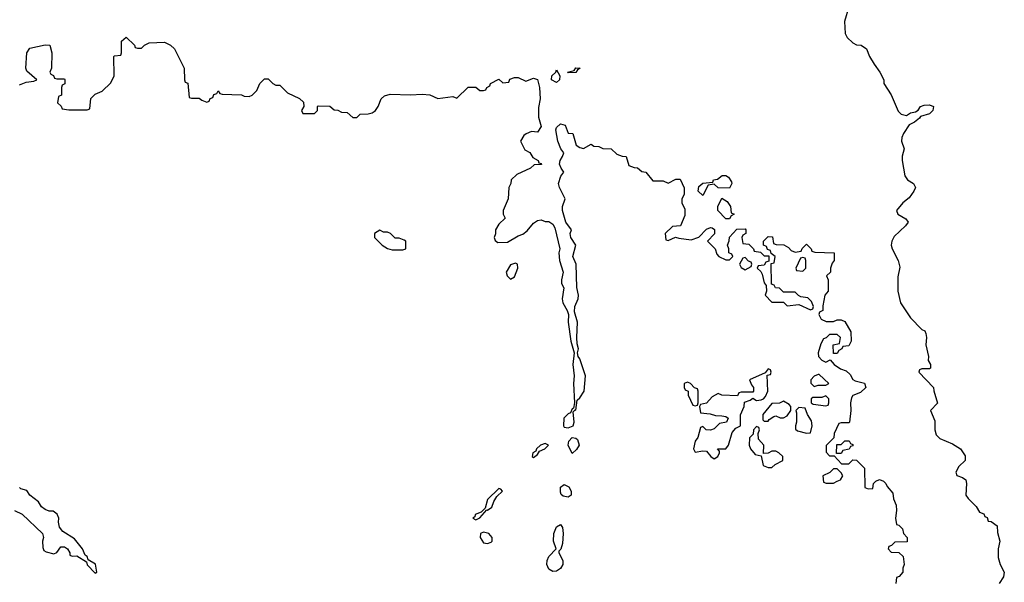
# Model space of a CAD drawing. Header units: inches. Extents: x 2601469 to 2753575, y 449403 to 582909.
# Tile 201 of 256: x 2638157 to 2643279, y 520597 to 523522. Entities that reach past the tile are written whole.
import ezdxf

# ---------------------------------------------------------------- set-up
doc = ezdxf.new("R2010")
doc.units = ezdxf.units.IN
doc.header["$MEASUREMENT"] = 0
doc.layers.add('C6532', color=7, linetype='Continuous')
doc.layers.add('C6542', color=7, linetype='Continuous')

msp = doc.modelspace()

# ---------------------------------------------------------------- linework, layer by layer
at = {"layer": 'C6532', "color": 4, "elevation": 32}
for points in [[(2638156.4, 523183.6), (2638190, 523198), (2638230, 523202), (2638246, 523210), (2638194, 523254), (2638189.2, 523270), (2638193.2, 523350), (2638210, 523374.8), (2638290, 523391), (2638314, 523390), (2638324.7, 523350), (2638322, 523270), (2638314, 523250), (2638318, 523238), (2638332, 523232), (2638338, 523218), (2638350, 523214), (2638390, 523214), (2638392, 523210), (2638391.6, 523188.4), (2638378, 523182), (2638374, 523170), (2638374, 523130), (2638358, 523122), (2638354, 523090), (2638372.7, 523072.7), (2638378, 523058), (2638412.7, 523052.7), (2638507.3, 523052.7), (2638522, 523058), (2638527.3, 523112.7), (2638550, 523134), (2638586, 523150), (2638630, 523194), (2638648, 523230), (2638646, 523330), (2638650, 523334), (2638682, 523338), (2638686, 523350), (2638686, 523410), (2638710, 523432), (2638754, 523390), (2638758, 523378), (2638770, 523374), (2638790, 523374), (2638806, 523390), (2638830, 523402), (2638910, 523404.7), (2638942, 523390), (2638962, 523370), (2639012, 523270), (2639014, 523210), (2639018, 523198), (2639031.6, 523191.6), (2639038, 523118), (2639050, 523114), (2639090, 523114), (2639103.6, 523103.6), (2639130, 523094), (2639142, 523098), (2639147.3, 523112.7), (2639162, 523118), (2639167.3, 523132.7), (2639182, 523138), (2639190, 523152), (2639198, 523138), (2639210, 523134), (2639310, 523132), (2639323.6, 523123.6), (2639350, 523122), (2639366, 523130), (2639390, 523154), (2639406, 523190), (2639430, 523214), (2639450, 523214), (2639474, 523190), (2639490, 523182), (2639510, 523182), (2639550, 523142), (2639612.7, 523112.7), (2639632.7, 523092.7), (2639634, 523070), (2639622, 523050), (2639630, 523034), (2639690, 523034), (2639706, 523050), (2639706, 523070), (2639710, 523074), (2639770, 523072), (2639792.7, 523052.7), (2639811.6, 523051.6), (2639830, 523042), (2639859.6, 523039.6), (2639890, 523014), (2639910, 523014), (2639928.4, 523031.6), (2639970, 523032), (2639990, 523038), (2640000, 523044.7)], [(2638130, 520970.8), (2638170, 520950.6), (2638276, 520850), (2638281, 520830), (2638276, 520810), (2638276.9, 520776.9), (2638282.8, 520762.8), (2638295.3, 520755.3), (2638334.6, 520745.4), (2638350, 520752), (2638370, 520781), (2638390, 520781), (2638404.7, 520770), (2638418, 520750), (2638418, 520738), (2638430, 520732), (2638454.8, 520734.8), (2638503.6, 520703.6), (2638507.5, 520687.5), (2638550, 520644.7), (2638558, 520650), (2638551.3, 520691.3), (2638513.2, 520713.2), (2638508, 520730), (2638498, 520738), (2638484, 520770), (2638442.5, 520822.5), (2638381.5, 520861.5), (2638363.1, 520883.1), (2638358, 520910), (2638360.7, 520930), (2638351.7, 520951.7), (2638330, 520966.6), (2638310, 520967.3), (2638290, 520975.1), (2638270, 520989.4), (2638254.9, 521014.9), (2638210, 521049.3), (2638194.5, 521074.5), (2638163.3, 521083.3), (2638156, 521090)]]:
    msp.add_lwpolyline(points, dxfattribs=at)
at = {"layer": 'C6542', "color": 4}
for points, elevation in [([(2642470.5, 523589.5), (2642447.9, 523512.1), (2642451.3, 523450), (2642462, 523430), (2642490, 523402), (2642510, 523392), (2642534, 523390), (2642562, 523370), (2642578, 523330), (2642601, 523290), (2642632, 523250), (2642652, 523210), (2642652, 523190), (2642690.8, 523130.8), (2642726.4, 523046.4), (2642742, 523030), (2642770, 523024.7), (2642790, 523038), (2642816.4, 523043.6), (2642830, 523052), (2642842, 523070), (2642862, 523078), (2642890, 523079.1), (2642910.7, 523070), (2642907.3, 523050), (2642890, 523032.7), (2642842, 523018), (2642838, 523010), (2642811, 522990), (2642784.5, 522975.5), (2642754, 522930), (2642746, 522910), (2642744.7, 522890), (2642758, 522850), (2642747.1, 522812.9), (2642746.8, 522790), (2642761, 522710), (2642776, 522690), (2642806, 522670), (2642816, 522650), (2642807.7, 522630), (2642783.8, 522596.2), (2642751, 522570), (2642718, 522530), (2642724.7, 522510), (2642766.8, 522486.8), (2642778, 522470), (2642764.9, 522450), (2642705.1, 522394.9), (2642694, 522370), (2642690.8, 522350), (2642696, 522330), (2642726, 522270), (2642735.3, 522235.3), (2642725.4, 522185.4), (2642724.7, 522110), (2642738, 522050), (2642790, 521972), (2642850, 521912), (2642864.7, 521904.7), (2642871.1, 521891.1), (2642874.8, 521870), (2642870.9, 521830.9), (2642884.7, 521770), (2642882, 521750), (2642894, 521730), (2642894, 521710), (2642890, 521706), (2642850, 521706), (2642838, 521702), (2642834, 521690), (2642911.3, 521610), (2642911.6, 521591.6), (2642931.1, 521528.9), (2642894, 521490), (2642916.9, 521436.9), (2642918, 521390), (2642923.6, 521363.6), (2642943.6, 521343.6), (2643010, 521316), (2643051.3, 521290), (2643074.4, 521254.4), (2643076, 521230), (2643042, 521198), (2643026, 521170), (2643031.3, 521151.3), (2643062, 521142), (2643078, 521130), (2643082.8, 521110), (2643078, 521050), (2643090, 521032), (2643132, 520990), (2643150, 520962), (2643172.7, 520952.7), (2643178, 520938), (2643190, 520934), (2643194, 520914), (2643210, 520912), (2643242, 520890), (2643243.6, 520856.4), (2643254.8, 520810), (2643246, 520770), (2643246.4, 520726.4), (2643258, 520690), (2643278.8, 520650), (2643274.4, 520625.6), (2643252, 520590)], 36), ([(2640000, 523044.7), (2640008, 523050), (2640022, 523070), (2640038, 523110), (2640054.6, 523125.4), (2640084.7, 523135.3), (2640190, 523130.8), (2640250, 523134.8), (2640290.9, 523130.9), (2640332.7, 523112.7), (2640410, 523122), (2640430, 523114), (2640490, 523172), (2640530, 523172), (2640550, 523154), (2640570, 523154), (2640582, 523158), (2640586, 523170), (2640602, 523178), (2640606, 523190), (2640650, 523212), (2640670, 523194), (2640702, 523198), (2640707.3, 523212.7), (2640730, 523222), (2640750, 523222), (2640790, 523202), (2640830, 523218), (2640850, 523211.3), (2640860.7, 523170), (2640864.7, 523110), (2640855.3, 523064.7), (2640855.3, 523015.3), (2640870, 522966), (2640850, 522938), (2640819.6, 522940.4), (2640791.1, 522928.9), (2640779.6, 522920.4), (2640762, 522890), (2640784.7, 522844.7), (2640810.7, 522830.7), (2640825.4, 522805.4), (2640854, 522790), (2640858, 522778), (2640870, 522774), (2640871.6, 522768.4), (2640832.7, 522767.3), (2640814, 522750), (2640743.6, 522716.4), (2640714, 522690), (2640712, 522670), (2640702, 522650), (2640698, 522590), (2640672, 522530), (2640672, 522510), (2640682, 522490), (2640650, 522458), (2640631.3, 522430), (2640631.3, 522408.7), (2640624.7, 522390), (2640630, 522374), (2640643.6, 522363.6), (2640694.6, 522365.4), (2640750, 522398), (2640774, 522406), (2640796.5, 522423.5), (2640830, 522464.7), (2640850, 522478), (2640870, 522482), (2640890, 522472), (2640910, 522472), (2640930, 522458), (2640939.8, 522439.8), (2640967.3, 522330), (2640962, 522310), (2640964, 522270), (2640984, 522210), (2640976, 522170), (2640976, 522150), (2640987.1, 522127.1), (2640979.1, 522070), (2640982, 522050), (2641004.9, 522010), (2641011, 521990), (2641010.7, 521950), (2641024, 521850), (2641041, 521790), (2641033.4, 521730), (2641041.6, 521670), (2641037.1, 521630), (2641042.8, 521530), (2641038, 521502), (2641030, 521498), (2641022, 521478), (2641010, 521472.7), (2640987.4, 521450), (2640984.9, 521410), (2640990, 521403.8), (2641010, 521400.3), (2641035.1, 521410), (2641040.4, 521430), (2641036.4, 521483.6), (2641046, 521494), (2641050, 521492), (2641056.2, 521543.8), (2641070, 521555.5), (2641093.3, 521590), (2641099.7, 521670), (2641070, 521759), (2641061.2, 521770), (2641059, 521790), (2641064, 521810), (2641056, 521836), (2641054.5, 521870), (2641058.4, 521950), (2641042.5, 522002.5), (2641045.1, 522030), (2641062, 522070), (2641064.5, 522090), (2641055.1, 522130), (2641051.8, 522250), (2641034.5, 522290), (2641049.5, 522350), (2641023.7, 522390), (2641020.9, 522410), (2641026.6, 522430), (2640998, 522470), (2640979.6, 522530), (2640979.6, 522550), (2640995.1, 522590), (2640964.5, 522650), (2640959.7, 522670), (2640971, 522709), (2640986.6, 522730), (2640972.7, 522750), (2640965.6, 522770), (2640967.8, 522790), (2640980.9, 522810), (2640987, 522830), (2640972.3, 522850), (2640957, 522890), (2640945.6, 522950), (2640950, 522961), (2640970, 522980.7), (2640994, 522974), (2641010, 522931.3), (2641034, 522930), (2641052, 522870), (2641070, 522858), (2641090, 522852), (2641130, 522874), (2641143.6, 522863.6), (2641170, 522862), (2641190, 522852), (2641234, 522850), (2641263.6, 522823.6), (2641290, 522812), (2641311.1, 522811.1), (2641324.7, 522764.7), (2641352.7, 522752.7), (2641370, 522752), (2641392.7, 522732.7), (2641414, 522730), (2641450, 522684.7), (2641503.6, 522683.6), (2641530, 522672), (2641570, 522692), (2641592.7, 522692.7), (2641612.7, 522647.3), (2641612.7, 522612.7), (2641602, 522590), (2641602, 522570), (2641616.9, 522536.9), (2641616.9, 522503.1), (2641594, 522450), (2641552.7, 522447.3), (2641514, 522410), (2641518, 522378), (2641530, 522374), (2641568, 522392), (2641585.4, 522385.4), (2641650, 522378), (2641688.9, 522391.1), (2641730, 522432), (2641750, 522442), (2641759.6, 522439.6), (2641771.6, 522431.6), (2641771.6, 522408.4), (2641734, 522370), (2641774, 522330), (2641783.6, 522303.6), (2641794, 522290), (2641830, 522274), (2641850, 522274), (2641866, 522290), (2641862, 522302), (2641846, 522310), (2641846, 522330), (2641838, 522350), (2641847.3, 522372.7), (2641848.4, 522391.6), (2641887.3, 522432.7), (2641930, 522434), (2641934, 522430), (2641934, 522410), (2641918, 522402), (2641914, 522390), (2641918, 522358), (2641950, 522354), (2641974, 522330), (2641978, 522318), (2642010, 522314), (2642030, 522294), (2642054, 522294), (2642054, 522266), (2642038, 522262), (2642030, 522246), (2641998, 522242), (2641994, 522230), (2642012.7, 522212.7), (2642019.6, 522199.6), (2642030, 522154), (2642039.6, 522139.6), (2642042, 522110), (2642034, 522090), (2642070, 522054), (2642130, 522054), (2642150, 522034), (2642210, 522042), (2642270, 522014), (2642282, 522018), (2642286, 522030), (2642276.4, 522056.4), (2642256.4, 522076.4), (2642220.4, 522080.4), (2642207.3, 522087.3), (2642190, 522106), (2642130, 522106), (2642110, 522126), (2642088.4, 522128.4), (2642082, 522142), (2642067.3, 522147.3), (2642066, 522254), (2642082, 522258), (2642086, 522290), (2642066, 522306), (2642062, 522322), (2642047.3, 522327.3), (2642042, 522342), (2642026, 522350), (2642026, 522370), (2642050, 522394), (2642072.7, 522392.7), (2642078, 522358), (2642092.7, 522352.7), (2642131.6, 522351.6), (2642156.9, 522336.9), (2642170, 522322), (2642190, 522314), (2642222, 522318), (2642227.3, 522332.7), (2642250, 522354), (2642274, 522330), (2642278, 522318), (2642292.7, 522312.7), (2642394, 522310), (2642394, 522270), (2642383.6, 522256.4), (2642374, 522230), (2642374, 522210), (2642354, 522190), (2642362, 522170), (2642362, 522110), (2642344.7, 522090), (2642334, 522034), (2642334, 522010), (2642318, 522002), (2642314, 521990), (2642325.4, 521965.4), (2642352.7, 521952.7), (2642390, 521952), (2642410, 521962), (2642430, 521962), (2642450, 521952), (2642479.6, 521899.6), (2642482, 521850), (2642470, 521826), (2642438, 521822), (2642434, 521810), (2642418, 521802), (2642410, 521786), (2642390, 521786), (2642388, 521832), (2642422, 521838), (2642426, 521870), (2642410, 521886), (2642370, 521886), (2642352.7, 521867.3), (2642338, 521862), (2642323.6, 521836.4), (2642311.3, 521790), (2642311.6, 521771.6), (2642330, 521752), (2642350, 521742), (2642372.7, 521752.7), (2642394, 521730), (2642426.4, 521706.4), (2642456, 521696), (2642476.9, 521676.9), (2642491.3, 521651.3), (2642503.6, 521643.6), (2642552, 521632), (2642558, 521610), (2642530, 521584), (2642491.3, 521568.7), (2642483.6, 521556.4), (2642478, 521530), (2642481, 521490), (2642474, 521430), (2642470, 521426), (2642430, 521426), (2642418, 521422), (2642394, 521370), (2642392.7, 521347.3), (2642352.7, 521307.3), (2642352.7, 521272.7), (2642370, 521254), (2642394, 521254), (2642432.7, 521212.7), (2642470, 521212), (2642490, 521234), (2642510, 521232), (2642551, 521190), (2642554, 521090), (2642570, 521082), (2642595.3, 521084.7), (2642598, 521110), (2642610, 521122), (2642630, 521131.3), (2642650, 521122), (2642662, 521110), (2642670, 521094), (2642699.6, 521059.6), (2642702, 521030), (2642716.9, 520996.9), (2642718, 520970), (2642712, 520930), (2642718, 520898), (2642730, 520894), (2642750, 520874), (2642754, 520850), (2642774, 520830), (2642772.7, 520807.3), (2642710, 520806), (2642692.7, 520787.3), (2642678, 520782), (2642674, 520770), (2642690, 520754), (2642730, 520752), (2642752, 520730), (2642758, 520690), (2642751.3, 520670), (2642751.1, 520648.9), (2642732.7, 520627.3), (2642718, 520622), (2642714, 520590)], 32)]:
    msp.add_lwpolyline(points, dxfattribs=dict(at, elevation=elevation))
for points, elevation in [([(2640950, 523196), (2640923.7, 523210), (2640924.5, 523230), (2640945.2, 523250), (2640950, 523262), (2640967.3, 523230), (2640964, 523210)], 32), ([(2641010, 523246), (2641006, 523250), (2641042, 523258), (2641050, 523272), (2641072, 523270), (2641058, 523262), (2641050, 523248)], 32), ([(2641850, 522646), (2641790, 522648), (2641770, 522666), (2641738, 522662), (2641710, 522608), (2641686, 522630), (2641690, 522654), (2641710, 522672), (2641762, 522678), (2641766, 522690), (2641787.3, 522692.7), (2641811.6, 522711.6), (2641830, 522712), (2641843.6, 522703.6), (2641859.6, 522679.6), (2641862, 522670)], 32), ([(2641830, 522486), (2641788, 522530), (2641788, 522550), (2641810, 522594), (2641836.9, 522576.9), (2641854, 522550), (2641858, 522518), (2641874, 522510), (2641858, 522502), (2641850, 522486)], 32), ([(2640030, 522428), (2640002, 522410), (2640002, 522390), (2640042, 522350), (2640070, 522332), (2640094.6, 522325.4), (2640150, 522324.7), (2640166, 522330), (2640166, 522370), (2640156.4, 522376.4), (2640130, 522386), (2640110, 522386), (2640086, 522410), (2640070, 522418), (2640050, 522418)], 32), ([(2640735.3, 522255.3), (2640710, 522248), (2640686.8, 522210), (2640692, 522190), (2640710, 522172), (2640730, 522184.7), (2640748, 522230), (2640746, 522250)], 32), ([(2641930, 522286), (2641918, 522282), (2641902, 522250), (2641910, 522234), (2641930, 522222), (2641962, 522238), (2641966, 522250), (2641962, 522262), (2641947.3, 522267.3)], 32), ([(2642230, 522286), (2642218, 522282), (2642194, 522230), (2642198, 522218), (2642230, 522214), (2642246, 522230), (2642246, 522270), (2642242, 522282)], 32), ([(2642050, 521706), (2642034, 521686), (2641954, 521650), (2641963.6, 521623.6), (2641974, 521610), (2641974, 521590), (2641970, 521586), (2641910, 521586), (2641898, 521582), (2641890, 521566), (2641809, 521569), (2641790, 521578), (2641759.6, 521560.4), (2641730, 521528), (2641698, 521522), (2641694, 521510), (2641698, 521478), (2641748, 521472), (2641776.4, 521463.6), (2641810, 521462), (2641830, 521458), (2641842, 521450), (2641834, 521430), (2641798, 521422), (2641770, 521395.3), (2641750, 521388), (2641728.7, 521388.7), (2641710, 521406), (2641698, 521402), (2641684.7, 521350), (2641671.3, 521330), (2641662, 521290), (2641670, 521274), (2641710, 521281), (2641730, 521278), (2641752, 521250), (2641770, 521238), (2641788, 521250), (2641798, 521270), (2641798, 521278), (2641786, 521290), (2641830, 521291.3), (2641844, 521310), (2641863.7, 521376.3), (2641882, 521398), (2641906, 521410), (2641907.3, 521467.3), (2641926, 521510), (2641927.3, 521532.7), (2641956.4, 521543.6), (2641970, 521554), (2641990, 521542), (2642014.6, 521545.4), (2642026, 521550), (2642036.4, 521563.6), (2642048, 521590), (2642046, 521674), (2642062, 521678), (2642066, 521690), (2642062, 521702)], 32), ([(2641630, 521638), (2641614, 521630), (2641614, 521610), (2641618, 521598), (2641634, 521590), (2641634, 521570), (2641658, 521518), (2641670, 521514), (2641682, 521518), (2641686, 521530), (2641686, 521590), (2641682, 521602), (2641667.3, 521607.3), (2641646, 521630)], 32), ([(2642310, 521678), (2642290, 521668), (2642272, 521650), (2642272.7, 521632.7), (2642290, 521614), (2642310, 521622), (2642350, 521622), (2642366, 521630), (2642316.4, 521676.4)], 32), ([(2642130, 521538), (2642110, 521528), (2642070, 521526), (2642022, 521470), (2642022, 521442), (2642030, 521434), (2642050, 521434), (2642056.4, 521443.6), (2642080.4, 521459.6), (2642090, 521462), (2642112.7, 521452.7), (2642130, 521452), (2642150, 521462), (2642168, 521490), (2642168, 521510), (2642160.4, 521520.4)], 32), ([(2642350, 521566), (2642330, 521558), (2642282, 521558), (2642274, 521550), (2642274, 521530), (2642283.6, 521523.6), (2642350, 521514), (2642362, 521518), (2642366, 521530), (2642366, 521550)], 32), ([(2642210, 521506), (2642194, 521490), (2642198, 521478), (2642198, 521430), (2642192, 521410), (2642192.7, 521392.7), (2642203.6, 521383.6), (2642250, 521372), (2642270, 521374), (2642279, 521410), (2642276.5, 521436.5), (2642255.3, 521470), (2642242, 521502)], 32), ([(2641990, 521406), (2641974, 521390), (2641972.7, 521367.3), (2641952.7, 521347.3), (2641952, 521310), (2641958, 521290), (2641982, 521262), (2642014, 521254), (2642024.7, 521204.7), (2642050, 521194), (2642070, 521194), (2642086, 521210), (2642126, 521230), (2642126, 521250), (2642106, 521270), (2642090, 521278), (2642070, 521278), (2642050, 521268), (2642026, 521266), (2642028, 521310), (2642000.4, 521340.4), (2641998, 521370), (2642006, 521390), (2642002, 521402)], 32), ([(2641030, 521266), (2641009.5, 521310), (2641012.7, 521330), (2641030.4, 521350.4), (2641050, 521346.8), (2641058.4, 521338.4), (2641066.8, 521310), (2641052.8, 521287.2)], 28), ([(2642406, 521266), (2642407.3, 521312.7), (2642430, 521314), (2642448.4, 521331.6), (2642471.6, 521331.6), (2642478, 521318), (2642490, 521314), (2642490, 521306), (2642478, 521302), (2642471.6, 521288.4), (2642438, 521282), (2642430, 521266)], 32), ([(2640890, 521319), (2640866, 521310), (2640846, 521290), (2640842, 521278), (2640826.8, 521270), (2640822, 521250), (2640830, 521246), (2640850, 521262), (2640861.2, 521278.8), (2640888, 521290), (2640908, 521310)], 32), ([(2642410, 521186), (2642390, 521186), (2642371.6, 521168.4), (2642334, 521150), (2642338, 521118), (2642352.7, 521112.7), (2642390, 521112), (2642410, 521122), (2642426, 521130), (2642438, 521150), (2642430, 521166)], 32), ([(2640650, 521084), (2640590, 521028), (2640578, 520982), (2640558, 520962), (2640526, 520950), (2640523.6, 520936.4), (2640514, 520930), (2640530, 520922), (2640550, 520932), (2640586, 520974), (2640590, 520972), (2640612, 520988), (2640622.7, 521017.3), (2640638, 521042), (2640668.7, 521070), (2640660.4, 521080.4)], 32), ([(2641010, 521039), (2640984.7, 521044.7), (2640974, 521054), (2640970, 521066), (2640970, 521092), (2640990, 521104.7), (2641012.7, 521092.7), (2641026, 521070), (2641024.7, 521050)], 28), ([(2640930, 520652.7), (2640910, 520665.2), (2640899.5, 520690), (2640900.7, 520710), (2640909.6, 520730.4), (2640948, 520770), (2640934, 520810), (2640936, 520850), (2640950, 520884.7), (2640970, 520898), (2640981, 520881), (2640984, 520850), (2640981, 520799), (2640971.6, 520768.4), (2640962, 520758), (2640962, 520750), (2640982, 520710), (2640982, 520690), (2640970, 520668.7), (2640950, 520654)], 28), ([(2640570, 520858), (2640554, 520850), (2640552, 520830), (2640570, 520802), (2640590, 520798), (2640610, 520804.7), (2640615.3, 520810), (2640615.3, 520830), (2640598, 520850)], 32)]:
    msp.add_lwpolyline(points, close=True, dxfattribs=dict(at, elevation=elevation))

doc.saveas('drawing.dxf')
